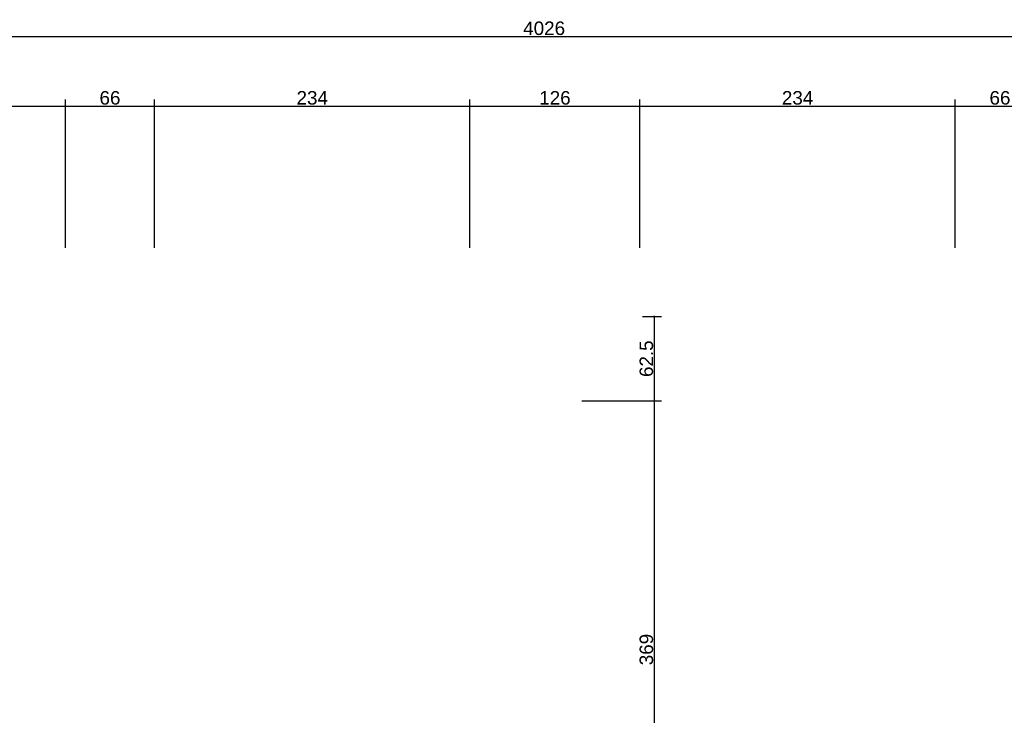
# Model space of a CAD drawing. Header units: millimetres. Extents: x 126553 to 403692, y -95821 to 38049.
# Tile 56 of 256: x 161480 to 162211, y -17324 to -16808. Entities that reach past the tile are written whole.
import ezdxf

# ---------------------------------------------------------------- set-up
doc = ezdxf.new("R2010")
doc.units = ezdxf.units.MM
doc.layers.add('11_wymiary', color=55, linetype='Continuous')
doc.layers.add('11_wymiary @ 50', color=55, linetype='Continuous')
doc.styles.add('11_RJ', font='arial.ttf')
doc.dimstyles.new('11_RJ (cc)', dxfattribs={"dimtxt": 0.2, "dimasz": 0.001, "dimexe": 0.1, "dimexo": 0.1, "dimgap": 0.02, "dimtad": 1, "dimdec": 1, "dimrnd": 0.5, "dimzin": 12, "dimdsep": 46, "dimtxsty": '11_RJ', "dimblk": 'OBLIQUE', "dimcen": 0, "dimdle": 0.01, "dimclrd": 256, "dimclre": 256, "dimclrt": 2, "dimazin": 3, "dimtfac": 1, "dimtdec": 1, "dimtofl": 0, "dimtmove": 0, "dimatfit": 3, "dimldrblk": 'DOT', "dimfxl": 1, "dimtolj": 1, "dimtzin": 13, "dimarcsym": 0})

# ---------------------------------------------------------------- blocks, each defined once
blk = doc.blocks.new('_Oblique')
at = {"color": 0, "linetype": 'ByBlock', "lineweight": -2}
blk.add_line((-0.5, -0.5), (0.5, 0.5), dxfattribs=at)
blk = doc.blocks.new('*D1727')
at = {"layer": '11_wymiary', "lineweight": -2, "transparency": 16777216}
for p, q in [((161939.87, -16872.16), (162174.76, -16872.16)), ((161940.37, -16977.24), (161940.37, -16867.16)), ((162174.26, -16977.24), (162174.26, -16867.16))]:
    blk.add_line(p, q, dxfattribs=at)
at = {"layer": 'Defpoints', "color": 0, "transparency": 16777216}
for p in [(162174.26, -16872.16), (161940.37, -16982.24), (162174.26, -16982.24)]:
    blk.add_point(p, dxfattribs=at)
at = {"layer": '11_wymiary', "lineweight": -2, "transparency": 16777216, "xscale": 0.05, "yscale": 0.05, "zscale": 0.05, "rotation": 180}
blk.add_blockref('_Oblique', (161940.37, -16872.16), dxfattribs=at)
at = {"layer": '11_wymiary', "lineweight": -2, "transparency": 16777216, "xscale": 0.05, "yscale": 0.05, "zscale": 0.05}
blk.add_blockref('_Oblique', (162174.26, -16872.16), dxfattribs=at)
at = {"layer": '11_wymiary', "color": 2, "transparency": 16777216, "insert": (162057.31, -16866.05), "char_height": 10, "attachment_point": 5, "style": '11_RJ'}
blk.add_mtext('\\A1;234', dxfattribs=at)
blk = doc.blocks.new('_Dot')
at = {"color": 0, "linetype": 'ByBlock', "lineweight": -2}
blk.add_line((-0.5, 0), (-1, 0), dxfattribs=at)
at = {"color": 0, "linetype": 'ByBlock', "const_width": 0.5}
blk.add_lwpolyline([(-0.25, 0, 1), (0.25, 0, 1)], format="xyb", close=True, dxfattribs=at)
blk = doc.blocks.new('*D1728')
at = {"layer": '11_wymiary', "lineweight": -2, "transparency": 16777216}
for p, q in [((159855.87, -16820.54), (163882.87, -16820.54)), ((159856.37, -16977.24), (159856.37, -16815.54)), ((163882.37, -16991.24), (163882.37, -16815.54))]:
    blk.add_line(p, q, dxfattribs=at)
at = {"layer": 'Defpoints', "color": 0, "transparency": 16777216}
for p in [(163882.37, -16820.54), (159856.37, -16982.24), (163882.37, -16996.24)]:
    blk.add_point(p, dxfattribs=at)
at = {"layer": '11_wymiary', "lineweight": -2, "transparency": 16777216, "xscale": 0.05, "yscale": 0.05, "zscale": 0.05, "rotation": 180}
blk.add_blockref('_Oblique', (159856.37, -16820.54), dxfattribs=at)
at = {"layer": '11_wymiary', "lineweight": -2, "transparency": 16777216, "xscale": 0.05, "yscale": 0.05, "zscale": 0.05}
blk.add_blockref('_Oblique', (163882.37, -16820.54), dxfattribs=at)
at = {"layer": '11_wymiary', "color": 2, "transparency": 16777216, "insert": (161869.37, -16814.44), "char_height": 10, "attachment_point": 5, "style": '11_RJ'}
blk.add_mtext('\\A1;4026', dxfattribs=at)
blk = doc.blocks.new('*D1750')
at = {"layer": '11_wymiary', "lineweight": -2, "transparency": 16777216}
for p, q in [((161813.87, -16872.16), (161940.87, -16872.16)), ((161814.37, -16977.24), (161814.37, -16867.16)), ((161940.37, -16977.24), (161940.37, -16867.16))]:
    blk.add_line(p, q, dxfattribs=at)
at = {"layer": 'Defpoints', "color": 0, "transparency": 16777216}
for p in [(161940.37, -16872.16), (161814.37, -16982.24), (161940.37, -16982.24)]:
    blk.add_point(p, dxfattribs=at)
at = {"layer": '11_wymiary', "lineweight": -2, "transparency": 16777216, "xscale": 0.05, "yscale": 0.05, "zscale": 0.05, "rotation": 180}
blk.add_blockref('_Oblique', (161814.37, -16872.16), dxfattribs=at)
at = {"layer": '11_wymiary', "lineweight": -2, "transparency": 16777216, "xscale": 0.05, "yscale": 0.05, "zscale": 0.05}
blk.add_blockref('_Oblique', (161940.37, -16872.16), dxfattribs=at)
at = {"layer": '11_wymiary', "color": 2, "transparency": 16777216, "insert": (161877.37, -16866.06), "char_height": 10, "attachment_point": 5, "style": '11_RJ'}
blk.add_mtext('\\A1;126', dxfattribs=at)
blk = doc.blocks.new('*D1751')
at = {"layer": '11_wymiary', "lineweight": -2, "transparency": 16777216}
for p, q in [((161513.87, -16872.16), (161580.97, -16872.16)), ((161514.37, -16977.24), (161514.37, -16867.16)), ((161580.47, -16977.24), (161580.47, -16867.16))]:
    blk.add_line(p, q, dxfattribs=at)
at = {"layer": 'Defpoints', "color": 0, "transparency": 16777216}
for p in [(161580.47, -16872.16), (161514.37, -16982.24), (161580.47, -16982.24)]:
    blk.add_point(p, dxfattribs=at)
at = {"layer": '11_wymiary', "lineweight": -2, "transparency": 16777216, "xscale": 0.05, "yscale": 0.05, "zscale": 0.05, "rotation": 180}
blk.add_blockref('_Oblique', (161514.37, -16872.16), dxfattribs=at)
at = {"layer": '11_wymiary', "lineweight": -2, "transparency": 16777216, "xscale": 0.05, "yscale": 0.05, "zscale": 0.05}
blk.add_blockref('_Oblique', (161580.47, -16872.16), dxfattribs=at)
at = {"layer": '11_wymiary', "color": 2, "transparency": 16777216, "insert": (161547.42, -16866.06), "char_height": 10, "attachment_point": 5, "style": '11_RJ'}
blk.add_mtext('\\A1;66', dxfattribs=at)
blk = doc.blocks.new('*D1752')
at = {"layer": '11_wymiary', "lineweight": -2, "transparency": 16777216}
for p, q in [((161579.97, -16872.16), (161814.87, -16872.16)), ((161580.47, -16977.24), (161580.47, -16867.16)), ((161814.37, -16977.24), (161814.37, -16867.16))]:
    blk.add_line(p, q, dxfattribs=at)
at = {"layer": 'Defpoints', "color": 0, "transparency": 16777216}
for p in [(161814.37, -16872.16), (161580.47, -16982.24), (161814.37, -16982.24)]:
    blk.add_point(p, dxfattribs=at)
at = {"layer": '11_wymiary', "lineweight": -2, "transparency": 16777216, "xscale": 0.05, "yscale": 0.05, "zscale": 0.05, "rotation": 180}
blk.add_blockref('_Oblique', (161580.47, -16872.16), dxfattribs=at)
at = {"layer": '11_wymiary', "lineweight": -2, "transparency": 16777216, "xscale": 0.05, "yscale": 0.05, "zscale": 0.05}
blk.add_blockref('_Oblique', (161814.37, -16872.16), dxfattribs=at)
at = {"layer": '11_wymiary', "color": 2, "transparency": 16777216, "insert": (161697.42, -16866.05), "char_height": 10, "attachment_point": 5, "style": '11_RJ'}
blk.add_mtext('\\A1;234', dxfattribs=at)
blk = doc.blocks.new('*D1754')
at = {"layer": '11_wymiary', "lineweight": -2, "transparency": 16777216}
for p, q in [((161279.87, -16872.16), (161514.87, -16872.16)), ((161280.37, -16977.24), (161280.37, -16867.16)), ((161514.37, -16977.24), (161514.37, -16867.16))]:
    blk.add_line(p, q, dxfattribs=at)
at = {"layer": 'Defpoints', "color": 0, "transparency": 16777216}
for p in [(161514.37, -16872.16), (161280.37, -16982.24), (161514.37, -16982.24)]:
    blk.add_point(p, dxfattribs=at)
at = {"layer": '11_wymiary', "lineweight": -2, "transparency": 16777216, "xscale": 0.05, "yscale": 0.05, "zscale": 0.05, "rotation": 180}
blk.add_blockref('_Oblique', (161280.37, -16872.16), dxfattribs=at)
at = {"layer": '11_wymiary', "lineweight": -2, "transparency": 16777216, "xscale": 0.05, "yscale": 0.05, "zscale": 0.05}
blk.add_blockref('_Oblique', (161514.37, -16872.16), dxfattribs=at)
at = {"layer": '11_wymiary', "color": 2, "transparency": 16777216, "insert": (161397.37, -16866.05), "char_height": 10, "attachment_point": 5, "style": '11_RJ'}
blk.add_mtext('\\A1;234', dxfattribs=at)
blk = doc.blocks.new('*D1650')
at = {"layer": '11_wymiary', "lineweight": -2, "transparency": 16777216}
for p, q in [((162173.76, -16872.16), (162240.97, -16872.16)), ((162174.26, -16977.24), (162174.26, -16867.16)), ((162240.47, -16977.24), (162240.47, -16867.16))]:
    blk.add_line(p, q, dxfattribs=at)
at = {"layer": 'Defpoints', "color": 0, "transparency": 16777216}
for p in [(162240.47, -16872.16), (162174.26, -16982.24), (162240.47, -16982.24)]:
    blk.add_point(p, dxfattribs=at)
at = {"layer": '11_wymiary', "lineweight": -2, "transparency": 16777216, "xscale": 0.05, "yscale": 0.05, "zscale": 0.05, "rotation": 180}
blk.add_blockref('_Oblique', (162174.26, -16872.16), dxfattribs=at)
at = {"layer": '11_wymiary', "lineweight": -2, "transparency": 16777216, "xscale": 0.05, "yscale": 0.05, "zscale": 0.05}
blk.add_blockref('_Oblique', (162240.47, -16872.16), dxfattribs=at)
at = {"layer": '11_wymiary', "color": 2, "transparency": 16777216, "insert": (162207.37, -16866.06), "char_height": 10, "attachment_point": 5, "style": '11_RJ'}
blk.add_mtext('\\A1;66', dxfattribs=at)
blk = doc.blocks.new('*D1058')
at = {"layer": '11_wymiary', "lineweight": -2, "transparency": 16777216}
for p, q in [((161897.37, -17090.74), (161956.32, -17090.74)), ((161951.32, -17460.24), (161951.32, -17090.24)), ((161892.37, -17459.74), (161956.32, -17459.74))]:
    blk.add_line(p, q, dxfattribs=at)
at = {"layer": 'Defpoints', "color": 0, "transparency": 16777216}
for p in [(161892.37, -17090.74), (161951.32, -17090.74), (161887.37, -17459.74)]:
    blk.add_point(p, dxfattribs=at)
at = {"layer": '11_wymiary', "lineweight": -2, "transparency": 16777216, "xscale": 0.05, "yscale": 0.05, "zscale": 0.05}
for p, rotation in [((161951.32, -17090.74), 90), ((161951.32, -17459.74), 270)]:
    blk.add_blockref('_Oblique', p, dxfattribs=dict(at, rotation=rotation))
at = {"layer": '11_wymiary', "color": 2, "transparency": 16777216, "insert": (161945.21, -17275.24), "char_height": 10, "attachment_point": 5, "rotation": 90, "style": '11_RJ'}
blk.add_mtext('\\A1;369', dxfattribs=at)
blk = doc.blocks.new('*D1059')
at = {"layer": '11_wymiary', "lineweight": -2, "transparency": 16777216}
for p, q in [((161942.37, -17028.24), (161956.32, -17028.24)), ((161951.32, -17091.24), (161951.32, -17027.74)), ((161897.37, -17090.74), (161956.32, -17090.74))]:
    blk.add_line(p, q, dxfattribs=at)
at = {"layer": 'Defpoints', "color": 0, "transparency": 16777216}
for p in [(161937.37, -17028.24), (161951.32, -17028.24), (161892.37, -17090.74)]:
    blk.add_point(p, dxfattribs=at)
at = {"layer": '11_wymiary', "lineweight": -2, "transparency": 16777216, "xscale": 0.05, "yscale": 0.05, "zscale": 0.05}
for p, rotation in [((161951.32, -17028.24), 90), ((161951.32, -17090.74), 270)]:
    blk.add_blockref('_Oblique', p, dxfattribs=dict(at, rotation=rotation))
at = {"layer": '11_wymiary', "color": 2, "transparency": 16777216, "insert": (161945.21, -17059.49), "char_height": 10, "attachment_point": 5, "rotation": 90, "style": '11_RJ'}
blk.add_mtext('\\A1;62.5', dxfattribs=at)

msp = doc.modelspace()

# ---------------------------------------------------------------- dimensions: what is measured, and where the dimension line sits
at = {"layer": '11_wymiary @ 50'}
for base, p1, p2, picture, middle in [((163882.36721, -16820.54387), (159856.36721, -16982.24344), (163882.36721, -16996.24344), '*D1728', (161869.36721, -16814.43814)), ((161514.36721, -16872.16228), (161280.36721, -16982.24344), (161514.36721, -16982.24344), '*D1754', (161397.36721, -16866.05314)), ((161580.47244, -16872.16228), (161514.36721, -16982.24344), (161580.47244, -16982.24344), '*D1751', (161547.41982, -16866.05655)), ((161814.36721, -16872.16228), (161580.47244, -16982.24344), (161814.36721, -16982.24344), '*D1752', (161697.41982, -16866.05314)), ((161940.36721, -16872.16228), (161814.36721, -16982.24344), (161940.36721, -16982.24344), '*D1750', (161877.36721, -16866.05655)), ((162174.26199, -16872.16228), (161940.36721, -16982.24344), (162174.26199, -16982.24344), '*D1727', (162057.3146, -16866.05314)), ((162240.47244, -16872.16228), (162174.26199, -16982.24344), (162240.47244, -16982.24344), '*D1650', (162207.36721, -16866.05655))]:
    dim = msp.add_linear_dim(base=base, p1=p1, p2=p2, dimstyle='11_RJ (cc)', override={"dimscale": 50, "dimtix": 0, "dimtofl": 0, "dimtmove": 0, "dimatfit": 3}, dxfattribs=at)
    dim.commit()
    dim.dimension.update_dxf_attribs({"geometry": picture, "text_midpoint": middle})
for base, p1, p2, picture, middle in [((161951.31697, -17028.24344), (161892.36721, -17090.74344), (161937.36721, -17028.24344), '*D1059', (161945.21124, -17059.49344)), ((161951.31697, -17090.74344), (161887.36721, -17459.74344), (161892.36721, -17090.74344), '*D1058', (161945.20783, -17275.24344))]:
    dim = msp.add_linear_dim(base=base, p1=p1, p2=p2, angle=90, dimstyle='11_RJ (cc)', override={"dimscale": 50, "dimtix": 0, "dimtofl": 0, "dimtmove": 0, "dimatfit": 3}, dxfattribs=at)
    dim.commit()
    dim.dimension.update_dxf_attribs({"geometry": picture, "text_midpoint": middle})

doc.saveas('drawing.dxf')
